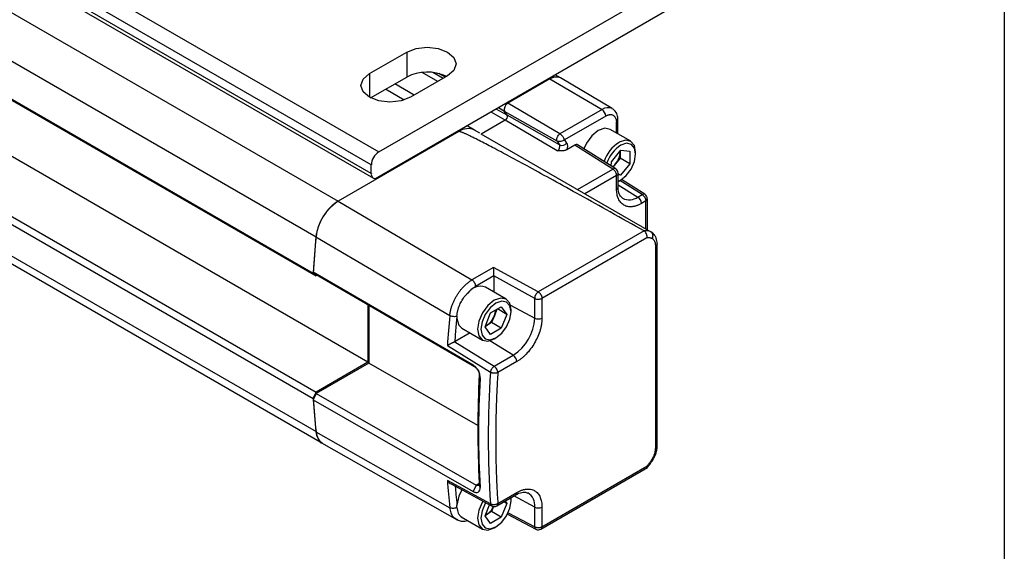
# Model space of a CAD drawing. Header units: millimetres. Extents: x 16 to 683, y 16 to 524.
# Tile 15 of 17: x 644 to 683, y 320 to 341. Entities that reach past the tile are written whole.
import ezdxf

# ---------------------------------------------------------------- set-up
doc = ezdxf.new("R2010")
doc.units = ezdxf.units.MM
doc.header["$LTSCALE"] = 2.5
doc.layers.add('TEXT', color=140, linetype='Continuous', lineweight=25)

msp = doc.modelspace()

# ---------------------------------------------------------------- linework, layer by layer
for p, q in [((432.331, 462.925), (656.249, 333.661)), ((431.453, 461.513), (655.37, 332.249)), ((655.258, 330.802), (431.341, 460.067)), ((655.376, 330.69), (431.459, 459.955)), ((657.428, 327.282), (433.511, 456.546)), ((431.341, 455.114), (655.258, 325.849)), ((431.459, 455.362), (655.376, 326.097)), ((431.453, 453.797), (655.37, 324.532)), ((431.706, 453.337), (655.624, 324.072)), ((634.285, 349.215), (657.855, 335.609)), ((657.56, 335.098), (633.99, 348.705)), ((657.56, 334.758), (633.99, 348.365)), ((634.076, 348.174), (657.647, 334.567)), ((657.855, 335.609), (669.64, 342.412)), ((669.769, 341.5), (657.727, 334.548)), ((657.487, 338.713), (658.96, 339.563)), ((658.96, 339.563), (658.96, 338.576)), ((657.487, 338.713), (657.487, 337.777)), ((657.532, 337.752), (658.96, 338.576)), ((660.58, 338.628), (659.107, 337.777)), ((660.194, 338.405), (659.577, 338.761)), ((660.403, 338.525), (660.002, 338.757)), ((660.483, 338.571), (660.239, 338.712)), ((664.631, 338.5), (662.967, 337.539)), ((664.631, 338.5), (662.967, 337.539)), ((664.631, 338.5), (664.602, 338.517)), ((664.631, 338.5), (666.695, 337.288)), ((665.048, 338.541), (664.846, 338.658)), ((667.101, 337.326), (665.051, 338.54)), ((658.855, 337.667), (658.12, 338.092)), ((659.252, 337.861), (658.486, 338.303)), ((662.938, 337.062), (662.509, 337.309)), ((662.838, 337.212), (662.59, 337.355)), ((662.937, 337.556), (662.967, 337.539)), ((665.03, 336.327), (662.967, 337.539)), ((666.695, 337.288), (665.03, 336.327)), ((662.861, 336.865), (662.301, 337.189)), ((662.938, 337.062), (662.838, 337.212)), ((664.917, 336.04), (662.838, 337.212)), ((665.017, 335.889), (662.938, 337.062)), ((666.841, 337.033), (665.207, 336.09)), ((667.326, 336.326), (667.326, 336.874)), ((661.647, 336.478), (661.359, 336.645)), ((661.857, 336.357), (661.647, 336.478)), ((662.861, 336.865), (661.916, 336.32)), ((664.924, 335.653), (662.861, 336.865)), ((667.833, 336.033), (667.015, 336.505)), ((667.265, 336.361), (667.265, 336.789)), ((661.022, 336.416), (656.246, 333.659)), ((661.022, 336.416), (660.993, 336.433)), ((661.893, 336.334), (668.624, 332.449)), ((665.207, 336.09), (665.292, 335.962)), ((664.917, 336.04), (665.017, 335.889)), ((665.618, 335.884), (665.3, 335.7)), ((667.127, 334.934), (665.618, 335.884)), ((667.236, 334.941), (665.719, 335.897)), ((667.064, 335.222), (667.435, 335.677)), ((667.413, 335.365), (667.228, 335.138)), ((667.416, 335.612), (667.413, 335.365)), ((667.796, 335.144), (667.413, 335.365)), ((667.416, 335.612), (667.414, 335.651)), ((667.416, 335.653), (667.416, 335.612)), ((667.435, 335.677), (667.801, 335.638)), ((667.801, 335.638), (667.796, 335.144)), ((668.027, 335.527), (668.027, 335.604)), ((657.56, 334.758), (657.56, 335.098)), ((665.722, 334.123), (667.127, 334.934)), ((667.063, 335.05), (667.064, 335.222)), ((667.228, 335.138), (667.125, 335.011)), ((667.236, 334.941), (667.234, 334.943)), ((667.796, 335.144), (667.426, 334.689)), ((667.273, 334.68), (666.015, 333.954)), ((667.273, 334.139), (667.273, 334.68)), ((667.334, 334.225), (667.334, 334.765)), ((667.426, 334.689), (667.334, 334.742)), ((667.426, 334.689), (667.334, 334.699)), ((667.334, 334.306), (668.113, 333.824)), ((667.334, 334.227), (667.334, 334.225)), ((667.364, 334.456), (667.43, 334.494)), ((668.286, 333.924), (667.404, 334.479)), ((668.392, 333.934), (667.466, 334.516)), ((668.113, 333.824), (668.286, 333.924)), ((668.392, 333.934), (668.39, 333.935)), ((668.49, 332.526), (668.49, 333.757)), ((656.246, 333.659), (661.545, 330.54)), ((668.429, 333.672), (668.255, 333.572)), ((668.429, 332.561), (668.429, 333.672)), ((655.367, 332.247), (660.665, 329.127)), ((668.358, 332.484), (664.172, 330.066)), ((668.476, 332.212), (664.318, 329.812)), ((668.82, 323.893), (668.82, 331.885)), ((668.881, 323.978), (668.881, 331.97)), ((662.403, 331.036), (661.545, 330.54)), ((664.172, 330.066), (662.403, 331.036)), ((655.376, 330.69), (655.258, 330.802)), ((661.593, 327.17), (655.259, 330.854)), ((655.259, 330.854), (655.376, 330.741)), ((661.71, 327.058), (655.376, 330.741)), ((662.407, 330.698), (661.691, 330.286)), ((664.028, 329.809), (662.407, 330.698)), ((662.407, 330.698), (662.407, 330.066)), ((662.898, 329.783), (662.08, 330.255)), ((657.428, 329.548), (657.428, 327.282)), ((657.457, 329.531), (657.457, 327.248)), ((662.283, 329.235), (662.708, 329.48)), ((662.708, 329.48), (662.921, 329.178)), ((663.067, 329.547), (664.028, 329.029)), ((664.028, 329.029), (664.028, 329.809)), ((664.318, 329.812), (664.318, 329.032)), ((662.07, 328.687), (662.283, 329.235)), ((662.431, 329.125), (662.325, 328.851)), ((662.529, 329.377), (662.431, 329.125)), ((662.921, 329.178), (662.552, 329.391)), ((662.921, 329.178), (662.708, 328.63)), ((663.092, 329.277), (663.092, 329.353)), ((662.283, 328.384), (662.07, 328.687)), ((662.079, 328.711), (662.112, 328.728)), ((662.112, 328.728), (662.079, 328.709)), ((662.325, 328.851), (662.112, 328.728)), ((662.708, 328.63), (662.325, 328.851)), ((661.47, 328.442), (660.877, 328.1)), ((661.143, 328.631), (661.96, 328.159)), ((662.708, 328.63), (662.283, 328.384)), ((660.572, 327.943), (662.276, 326.885)), ((660.877, 328.1), (660.865, 328.094)), ((660.865, 328.094), (662.428, 327.123)), ((663.178, 327.557), (662.249, 328.13)), ((662.429, 328.205), (662.495, 328.244)), ((662.428, 327.123), (663.178, 327.557)), ((657.428, 327.282), (655.376, 326.097)), ((657.457, 327.248), (655.376, 326.046)), ((661.777, 324.771), (657.457, 327.248)), ((661.71, 327.058), (661.593, 327.17)), ((663.32, 327.304), (662.57, 326.871)), ((661.836, 326.791), (661.866, 326.647)), ((655.258, 325.849), (655.376, 326.097)), ((655.376, 326.046), (655.259, 325.798)), ((655.376, 326.046), (661.71, 322.414)), ((655.259, 325.798), (661.593, 322.166)), ((655.367, 324.531), (660.665, 321.521)), ((655.588, 324.089), (660.957, 321.038)), ((664.275, 320.672), (668.493, 323.107)), ((664.318, 320.767), (668.476, 323.167)), ((662.276, 321.677), (660.572, 322.597)), ((660.715, 322.461), (662.325, 321.591)), ((661.71, 322.414), (661.836, 322.487)), ((661.866, 322.326), (661.836, 322.487)), ((661.71, 322.414), (661.593, 322.166)), ((662.57, 321.69), (663.32, 322.123)), ((662.527, 321.595), (663.277, 322.028)), ((662.921, 321.693), (662.708, 321.145)), ((662.921, 321.693), (662.809, 321.757)), ((662.856, 321.785), (662.921, 321.693)), ((663.092, 321.792), (663.081, 321.915)), ((663.092, 321.868), (663.09, 321.92)), ((663.092, 321.792), (663.092, 321.868)), ((664.028, 321.544), (663.206, 321.987)), ((662.07, 321.202), (662.239, 321.637)), ((662.325, 321.366), (662.112, 321.243)), ((662.403, 321.568), (662.325, 321.366)), ((662.708, 321.145), (662.325, 321.366)), ((662.974, 321.321), (664.028, 320.764)), ((664.028, 320.764), (664.028, 321.544)), ((664.318, 321.547), (664.318, 320.767)), ((661.119, 321.16), (661.96, 320.674)), ((662.283, 320.899), (662.07, 321.202)), ((662.079, 321.226), (662.112, 321.243)), ((662.112, 321.243), (662.079, 321.224)), ((662.708, 321.145), (662.283, 320.899)), ((662.949, 321.262), (664.073, 320.668)), ((662.429, 320.72), (662.495, 320.759)), ((664.071, 320.669), (664.073, 320.668))]:
    msp.add_line(p, q)
at = {"flags": 128}
for points in [[(658.96, 339.563), (659.332, 339.706), (659.77, 339.757), (660.209, 339.706), (660.58, 339.563), (660.829, 339.349), (660.916, 339.095), (660.829, 338.842), (660.58, 338.628)], [(659.107, 337.777), (658.735, 337.634), (658.297, 337.583), (657.858, 337.634), (657.487, 337.777), (657.238, 337.992), (657.151, 338.245), (657.238, 338.498), (657.487, 338.713)], [(667.015, 336.505), (666.8, 336.547), (666.546, 336.459), (666.293, 336.254), (666.078, 335.964), (665.97, 335.738)], [(667.334, 334.447), (667.424, 334.49), (667.653, 334.672), (667.848, 334.931), (667.979, 335.229), (668.027, 335.52), (667.984, 335.759), (667.857, 335.911), (667.665, 335.952), (667.437, 335.876)], [(668.027, 335.604), (667.979, 335.862), (667.838, 336.03), (667.624, 336.076), (667.371, 335.991)], [(667.334, 334.439), (667.357, 334.452), (667.364, 334.456)], [(663.092, 329.353), (663.042, 329.617), (662.898, 329.783), (662.683, 329.824), (662.429, 329.736), (662.175, 329.532), (661.96, 329.241), (661.817, 328.91), (661.766, 328.588), (661.817, 328.324), (661.96, 328.159), (662.175, 328.117), (662.429, 328.205), (662.429, 328.205)], [(663.092, 329.277), (663.047, 329.514), (662.917, 329.663), (662.724, 329.701), (662.495, 329.621), (662.267, 329.437), (662.073, 329.176), (661.944, 328.878), (661.899, 328.588), (661.944, 328.351), (662.073, 328.202), (662.267, 328.164), (662.495, 328.244), (662.724, 328.428), (662.917, 328.689), (663.047, 328.987), (663.092, 329.277)], [(660.95, 329.01), (661.025, 328.748), (661.143, 328.631)], [(661.144, 322.23), (661.025, 321.975), (660.95, 321.627)], [(661.975, 321.782), (661.96, 321.756), (661.817, 321.425), (661.766, 321.103), (661.817, 320.839), (661.96, 320.674), (662.175, 320.632), (662.429, 320.72), (662.429, 320.72)], [(662.09, 321.719), (662.073, 321.691), (661.944, 321.393), (661.899, 321.103), (661.944, 320.866), (662.073, 320.717), (662.267, 320.679), (662.495, 320.759), (662.724, 320.943), (662.917, 321.204), (663.047, 321.502), (663.092, 321.792), (663.092, 321.792)]]:
    msp.add_lwpolyline(points, dxfattribs=at)
for centre, radius, start, end in [((659.773, 336.999), 1.775, 64.8221, 117.2634), ((664.874, 338.17), 0.41, 64.4932, 126.3427), ((664.876, 338.159), 0.419, 65.6929, 125.6176), ((663.101, 337.297), 0.276, 119.018, 198.0001), ((666.93, 336.968), 0.397, 64.2998, 126.3603), ((666.521, 337.019), 0.321, 2.6294, 57.0819), ((662.78, 337.01), 0.166, 299.018, 18.0001), ((667.224, 336.883), 0.103, 293.7293, 354.9326), ((661.388, 335.913), 0.622, 65.3081, 126.0023), ((661.388, 335.914), 0.621, 65.262, 126.0485), ((664.828, 335.828), 0.2, 299.018, 18.0001), ((665.109, 336.099), 0.229, 246.4418, 323.1751), ((668.152, 334.764), 1.454, 122.4549, 161.2322), ((668.141, 334.769), 1.312, 122.4733, 162.6632), ((658.2, 335.069), 0.64, 122.6055, 177.3945), ((666.613, 335.655), 0.804, 319.9226, 356.9165), ((666.658, 335.596), 0.731, 308.1098, 321.1715), ((667.188, 334.842), 0.111, 65.388, 123.525), ((667.125, 334.765), 0.208, 0.0848, 57.8093), ((657.737, 334.727), 0.179, 169.9745, 266.6766), ((667.231, 334.234), 0.103, 293.8208, 354.859), ((667.77, 334.288), 0.577, 243.0651, 306.4708), ((667.934, 333.557), 0.322, 2.6952, 56.15), ((668.348, 333.838), 0.106, 66.3276, 125.4221), ((668.281, 333.757), 0.208, 0.1345, 57.8657), ((657.304, 332.025), 1.947, 122.8418, 173.3959), ((700.047, 328.065), 44.873, 174.6496, 176.5019), ((700.09, 328.059), 44.918, 174.6503, 176.4328), ((668.428, 331.998), 0.491, 66.5421, 98.235), ((661.88, 329.678), 0.61, 70.8655, 145.5592), ((664.343, 329.796), 0.315, 149.7774, 177.6309), ((664.344, 329.81), 0.309, 123.8344, 152.0782), ((705.474, 324.99), 44.999, 174.7252, 176.2377), ((661.681, 329.401), 0.799, 302.638, 339.7729), ((661.793, 329.382), 0.688, 338.062, 357.2379), ((662.182, 329.113), 1.848, 302.6055, 357.3945), ((664.17, 329.318), 0.322, 243.854, 297.3007), ((662.999, 327.289), 0.322, 2.6952, 56.15), ((662.59, 326.86), 0.309, 121.6327, 148.5773), ((700.888, 324.639), 39.111, 176.846, 183.154), ((701.449, 324.281), 39.259, 176.1973, 183.8027), ((662.593, 326.846), 0.319, 146.6121, 172.9983), ((689.139, 328.065), 33.953, 183.7408, 185.9716), ((689.094, 328.059), 33.911, 183.8226, 185.9724), ((655.939, 324.546), 0.569, 181.3468, 236.3349), ((694.325, 324.99), 33.838, 184.0555, 185.8846), ((663.221, 322.111), 0.1, 304.1966, 7.1156), ((663.463, 321.619), 0.57, 352.5082, 58.3438), ((662.379, 321.679), 0.103, 180.8881, 239.314), ((661.69, 321.906), 0.786, 302.506, 334.5168), ((662.423, 321.775), 0.208, 241.6329, 299.8743), ((664.17, 321.833), 0.322, 243.854, 297.3007), ((664.133, 320.754), 0.106, 174.5759, 233.6602), ((664.17, 320.852), 0.208, 242.1394, 299.8269)]:
    msp.add_arc(centre, radius, start, end)
for points, knots in [([(667.326, 336.874), (667.323, 336.927), (667.314, 337.053), (667.243, 337.219), (667.143, 337.291), (667.1, 337.322)], [0, 0, 0, 0, 0.292275, 0.691841, 1, 1, 1, 1]), ([(666.841, 337.033), (666.852, 337.039), (666.873, 337.051), (666.905, 337.065), (666.936, 337.076), (666.967, 337.084), (667.014, 337.092), (667.076, 337.091), (667.143, 337.067), (667.198, 337.021), (667.233, 336.963), (667.253, 336.904), (667.263, 336.849), (667.264, 336.809), (667.265, 336.789)], [0, 0, 0, 0, 0.048274, 0.096154, 0.143915, 0.191834, 0.240185, 0.369997, 0.500048, 0.62986, 0.759911, 0.840101, 0.919702, 1, 1, 1, 1]), ([(668.358, 332.484), (667.913, 332.734), (667.07, 333.207), (665.87, 333.876), (664.804, 334.466), (663.872, 334.977), (663.074, 335.41), (662.41, 335.764), (661.983, 335.986), (661.751, 336.103), (661.673, 336.142), (661.6, 336.178), (661.532, 336.212), (661.467, 336.243), (661.407, 336.272), (661.351, 336.298), (661.3, 336.321), (661.253, 336.342), (661.21, 336.36), (661.172, 336.376), (661.138, 336.39), (661.108, 336.4), (661.082, 336.409), (661.061, 336.415), (661.045, 336.418), (661.031, 336.419), (661.025, 336.417), (661.022, 336.416)], [0, 0, 0, 0, 0.1854095, 0.35176, 0.4990531, 0.6272912, 0.7364779, 0.826619, 0.897725, 0.9085679, 0.9187958, 0.928409, 0.9374079, 0.9457926, 0.9535638, 0.9607219, 0.9672676, 0.973202, 0.9785261, 0.9832419, 0.9873517, 0.9908594, 0.9937712, 0.996098, 0.9978615, 0.9991135, 1, 1, 1, 1]), ([(664.917, 336.04), (664.908, 336.053), (664.902, 336.073), (664.901, 336.125), (664.906, 336.157), (664.931, 336.22), (664.95, 336.251), (664.991, 336.299), (665.012, 336.316), (665.03, 336.327)], [0, 0, 0, 0, 0.25, 0.25, 0.5, 0.5, 0.75, 0.75, 1, 1, 1, 1]), ([(665.207, 336.09), (665.169, 336.061), (665.118, 336.035), (665.011, 336.013), (664.957, 336.017), (664.917, 336.04)], [0, 0, 0, 0, 0.5, 0.5, 1, 1, 1, 1]), ([(665.03, 336.327), (665.037, 336.323), (665.048, 336.316), (665.067, 336.3), (665.089, 336.28), (665.115, 336.252), (665.142, 336.216), (665.164, 336.181), (665.183, 336.146), (665.196, 336.116), (665.204, 336.098), (665.207, 336.09)], [0, 0, 0, 0, 0.08117, 0.146698, 0.249385, 0.373762, 0.496586, 0.659271, 0.749835, 0.886231, 1, 1, 1, 1]), ([(665.3, 335.7), (665.292, 335.696), (665.276, 335.687), (665.249, 335.677), (665.22, 335.668), (665.187, 335.66), (665.153, 335.655), (665.112, 335.651), (665.065, 335.649), (665.001, 335.649), (664.953, 335.652), (664.924, 335.653)], [0, 0, 0, 0, 0.081158, 0.162979, 0.246623, 0.333175, 0.423618, 0.518811, 0.641427, 0.780877, 1, 1, 1, 1]), ([(665.292, 335.962), (665.295, 335.957), (665.302, 335.947), (665.309, 335.93), (665.315, 335.913), (665.321, 335.886), (665.324, 335.861), (665.324, 335.831), (665.323, 335.805), (665.319, 335.771), (665.311, 335.736), (665.304, 335.712), (665.3, 335.7)], [0, 0, 0, 0, 0.083591, 0.167192, 0.250814, 0.31883, 0.499999, 0.536397, 0.652397, 0.768412, 0.884213, 1, 1, 1, 1]), ([(665.725, 335.892), (665.719, 335.895), (665.706, 335.903), (665.681, 335.905), (665.651, 335.9), (665.629, 335.889), (665.618, 335.884)], [0, 0, 0, 0, 0.196065, 0.454086, 0.722064, 1, 1, 1, 1]), ([(667.273, 334.68), (667.272, 334.687), (667.272, 334.7), (667.269, 334.719), (667.266, 334.736), (667.259, 334.759), (667.248, 334.789), (667.23, 334.826), (667.208, 334.859), (667.182, 334.89), (667.155, 334.916), (667.136, 334.928), (667.127, 334.934)], [0, 0, 0, 0, 0.0758611, 0.1428637, 0.200963, 0.2502199, 0.3831726, 0.500144, 0.6299641, 0.7500711, 0.8763953, 1, 1, 1, 1]), ([(667.273, 334.68), (667.289, 334.692), (667.321, 334.716), (667.338, 334.749), (667.333, 334.764), (667.333, 334.765)], [0, 0, 0, 0, 0.4870105, 0.974021, 1, 1, 1, 1]), ([(668.255, 333.572), (668.238, 333.562), (668.202, 333.542), (668.149, 333.517), (668.097, 333.495), (668.045, 333.476), (667.994, 333.461), (667.943, 333.45), (667.847, 333.435), (667.712, 333.438), (667.556, 333.495), (667.428, 333.601), (667.352, 333.728), (667.31, 333.844), (667.289, 333.936), (667.275, 334.034), (667.273, 334.104), (667.273, 334.139)], [0, 0, 0, 0, 0.034551, 0.068856, 0.103014, 0.137126, 0.171292, 0.205615, 0.240191, 0.370059, 0.500029, 0.629896, 0.759866, 0.82015, 0.879907, 0.939677, 1, 1, 1, 1]), ([(667.51, 333.777), (667.469, 333.811), (667.393, 333.874), (667.339, 334.059), (667.335, 334.187), (667.334, 334.225)], [0, 0, 0, 0, 0.446432, 0.83949, 1, 1, 1, 1]), ([(668.286, 333.924), (668.324, 333.901), (668.361, 333.861), (668.413, 333.768), (668.429, 333.716), (668.429, 333.672)], [0, 0, 0, 0, 0.5, 0.5, 1, 1, 1, 1]), ([(668.429, 333.672), (668.445, 333.684), (668.478, 333.709), (668.495, 333.742), (668.489, 333.757), (668.489, 333.758)], [0, 0, 0, 0, 0.494833, 0.989665, 1, 1, 1, 1]), ([(656.246, 333.659), (656.191, 333.628), (656.138, 333.591), (656.033, 333.508), (655.981, 333.461), (655.88, 333.359), (655.832, 333.304), (655.741, 333.187), (655.697, 333.125), (655.617, 332.996), (655.581, 332.93), (655.515, 332.794), (655.486, 332.724), (655.436, 332.586), (655.416, 332.517), (655.385, 332.381), (655.373, 332.313), (655.367, 332.247)], [0, 0, 0, 0, 0.125, 0.125, 0.25, 0.25, 0.375, 0.375, 0.5, 0.5, 0.625, 0.625, 0.75, 0.75, 0.875, 0.875, 1, 1, 1, 1]), ([(668.476, 332.212), (668.477, 332.22), (668.479, 332.235), (668.479, 332.257), (668.478, 332.279), (668.474, 332.304), (668.467, 332.334), (668.45, 332.382), (668.421, 332.43), (668.391, 332.46), (668.373, 332.475), (668.364, 332.48), (668.358, 332.484)], [0, 0, 0, 0, 0.07844, 0.151113, 0.217997, 0.279075, 0.387614, 0.498915, 0.746509, 0.887683, 0.921001, 1, 1, 1, 1]), ([(668.673, 332.18), (668.661, 332.185), (668.637, 332.195), (668.599, 332.205), (668.56, 332.212), (668.519, 332.214), (668.49, 332.213), (668.476, 332.212)], [0, 0, 0, 0, 0.200819, 0.400408, 0.599586, 0.799177, 1, 1, 1, 1]), ([(668.624, 332.449), (668.662, 332.426), (668.69, 332.385), (668.708, 332.285), (668.698, 332.228), (668.673, 332.18)], [0, 0, 0, 0, 0.5, 0.5, 1, 1, 1, 1]), ([(668.716, 332.377), (668.713, 332.382), (668.69, 332.416), (668.654, 332.434), (668.624, 332.449)], [0, 0, 0, 0, 0.1318919, 1, 1, 1, 1]), ([(668.881, 331.97), (668.879, 332.011), (668.875, 332.093), (668.84, 332.206), (668.787, 332.307), (668.738, 332.358), (668.714, 332.383)], [0, 0, 0, 0, 0.243937, 0.4937139, 0.7465337, 1, 1, 1, 1]), ([(668.82, 331.885), (668.82, 331.899), (668.819, 331.927), (668.814, 331.967), (668.807, 332.005), (668.796, 332.039), (668.779, 332.079), (668.754, 332.119), (668.717, 332.156), (668.688, 332.172), (668.673, 332.18)], [0, 0, 0, 0, 0.100716, 0.20037, 0.299677, 0.399356, 0.500121, 0.667119, 0.832633, 1, 1, 1, 1]), ([(668.881, 331.97), (668.881, 331.97), (668.886, 331.954), (668.869, 331.922), (668.836, 331.897), (668.82, 331.885)], [0, 0, 0, 0, 0.004837, 0.502419, 1, 1, 1, 1]), ([(662.407, 330.698), (662.407, 330.705), (662.407, 330.72), (662.407, 330.744), (662.407, 330.77), (662.407, 330.799), (662.407, 330.828), (662.406, 330.864), (662.406, 330.906), (662.405, 330.95), (662.404, 330.995), (662.404, 331.021), (662.403, 331.036)], [0, 0, 0, 0, 0.063595, 0.129128, 0.197394, 0.269097, 0.344845, 0.425154, 0.547617, 0.688658, 0.817166, 1, 1, 1, 1]), ([(660.665, 329.127), (660.668, 329.148), (660.672, 329.191), (660.683, 329.255), (660.696, 329.32), (660.711, 329.384), (660.73, 329.448), (660.75, 329.511), (660.772, 329.573), (660.797, 329.634), (660.823, 329.693), (660.85, 329.752), (660.879, 329.809), (660.909, 329.864), (660.941, 329.917), (660.973, 329.969), (661.006, 330.019), (661.04, 330.066), (661.074, 330.112), (661.108, 330.156), (661.143, 330.197), (661.178, 330.237), (661.213, 330.274), (661.248, 330.31), (661.282, 330.343), (661.317, 330.374), (661.351, 330.404), (661.385, 330.431), (661.418, 330.456), (661.45, 330.48), (661.482, 330.502), (661.514, 330.522), (661.535, 330.534), (661.545, 330.54)], [0, 0, 0, 0, 0.040667, 0.080788, 0.120346, 0.159337, 0.197765, 0.235632, 0.272942, 0.309692, 0.345882, 0.381511, 0.416578, 0.451085, 0.48503, 0.518413, 0.551236, 0.583497, 0.615197, 0.646335, 0.676911, 0.706926, 0.736378, 0.765267, 0.793593, 0.821357, 0.848561, 0.875205, 0.90129, 0.926815, 0.951778, 0.976174, 1, 1, 1, 1]), ([(661.377, 330.023), (661.391, 330.039), (661.42, 330.07), (661.463, 330.113), (661.508, 330.154), (661.553, 330.191), (661.598, 330.226), (661.644, 330.258), (661.675, 330.276), (661.691, 330.286)], [0, 0, 0, 0, 0.1446054, 0.2876843, 0.4297957, 0.5715096, 0.7134013, 0.8560434, 1, 1, 1, 1]), ([(661.691, 330.286), (661.691, 330.33), (661.675, 330.383), (661.621, 330.477), (661.583, 330.518), (661.545, 330.54)], [0, 0, 0, 0, 0.5, 0.5, 1, 1, 1, 1]), ([(660.95, 329.103), (660.951, 329.121), (660.953, 329.157), (660.96, 329.212), (660.969, 329.266), (660.98, 329.319), (660.994, 329.37), (661.009, 329.419), (661.025, 329.467), (661.043, 329.512), (661.068, 329.572), (661.105, 329.648), (661.155, 329.739), (661.211, 329.825), (661.272, 329.907), (661.316, 329.957), (661.338, 329.982)], [0, 0, 0, 0, 0.063554, 0.124981, 0.184283, 0.241457, 0.296505, 0.349427, 0.400222, 0.448891, 0.495432, 0.596345, 0.697259, 0.798172, 0.899086, 1, 1, 1, 1]), ([(664.172, 330.066), (664.178, 330.062), (664.19, 330.055), (664.208, 330.04), (664.225, 330.024), (664.243, 330.004), (664.26, 329.982), (664.277, 329.954), (664.294, 329.921), (664.307, 329.886), (664.316, 329.848), (664.317, 329.825), (664.318, 329.812)], [0, 0, 0, 0, 0.079325, 0.157759, 0.237432, 0.320179, 0.407442, 0.500234, 0.617142, 0.750126, 0.857342, 1, 1, 1, 1]), ([(664.028, 329.809), (664.067, 329.788), (664.121, 329.776), (664.227, 329.777), (664.28, 329.79), (664.318, 329.812)], [0, 0, 0, 0, 0.5, 0.5, 1, 1, 1, 1]), ([(660.953, 329.105), (660.935, 329.098), (660.913, 329.092), (660.863, 329.085), (660.835, 329.084), (660.78, 329.089), (660.752, 329.094), (660.703, 329.108), (660.682, 329.117), (660.665, 329.127)], [0, 0, 0, 0, 0.25, 0.25, 0.5, 0.5, 0.75, 0.75, 1, 1, 1, 1]), ([(660.877, 328.1), (660.885, 328.201), (660.899, 328.402), (660.923, 328.705), (660.941, 328.908), (660.95, 329.01)], [0, 0, 0, 0, 0.333338, 0.666664, 1, 1, 1, 1]), ([(664.318, 329.032), (664.317, 329.011), (664.317, 328.969), (664.312, 328.905), (664.305, 328.839), (664.295, 328.773), (664.282, 328.705), (664.267, 328.637), (664.231, 328.504), (664.16, 328.304), (664.03, 328.046), (663.872, 327.805), (663.722, 327.63), (663.599, 327.509), (663.508, 327.431), (663.414, 327.362), (663.352, 327.324), (663.32, 327.304)], [0, 0, 0, 0, 0.034552, 0.068857, 0.103015, 0.137126, 0.171293, 0.205615, 0.240191, 0.370059, 0.500029, 0.629897, 0.759866, 0.82015, 0.879907, 0.939677, 1, 1, 1, 1]), ([(660.865, 328.094), (660.859, 328.091), (660.846, 328.084), (660.825, 328.074), (660.798, 328.06), (660.764, 328.043), (660.71, 328.016), (660.662, 327.991), (660.623, 327.971), (660.598, 327.957), (660.581, 327.948), (660.572, 327.943)], [0, 0, 0, 0, 0.063915, 0.129803, 0.198344, 0.307311, 0.428002, 0.69081, 0.772092, 0.866706, 1, 1, 1, 1]), ([(661.866, 326.647), (661.868, 326.692), (661.864, 326.741), (661.839, 326.844), (661.819, 326.897), (661.768, 326.996), (661.736, 327.042), (661.667, 327.118), (661.63, 327.148), (661.593, 327.17)], [0, 0, 0, 0, 0.25, 0.25, 0.5, 0.5, 0.75, 0.75, 1, 1, 1, 1]), ([(662.57, 326.871), (662.57, 326.915), (662.555, 326.967), (662.502, 327.06), (662.466, 327.1), (662.428, 327.123)], [0, 0, 0, 0, 0.5, 0.5, 1, 1, 1, 1]), ([(661.71, 327.058), (661.728, 327.047), (661.746, 327.032), (661.78, 326.993), (661.795, 326.97), (661.819, 326.92), (661.828, 326.892), (661.837, 326.84), (661.839, 326.814), (661.836, 326.791)], [0, 0, 0, 0, 0.25, 0.25, 0.5, 0.5, 0.75, 0.75, 1, 1, 1, 1]), ([(662.57, 326.871), (662.562, 326.868), (662.548, 326.862), (662.526, 326.855), (662.498, 326.849), (662.464, 326.845), (662.421, 326.845), (662.38, 326.849), (662.34, 326.858), (662.305, 326.869), (662.285, 326.88), (662.276, 326.885)], [0, 0, 0, 0, 0.095833, 0.175881, 0.240155, 0.379312, 0.500091, 0.635755, 0.760031, 0.881353, 1, 1, 1, 1]), ([(662.57, 326.871), (662.563, 326.752), (662.548, 326.513), (662.53, 326.157), (662.514, 325.803), (662.502, 325.45), (662.493, 325.1), (662.487, 324.751), (662.484, 324.404), (662.484, 324.058), (662.487, 323.714), (662.493, 323.373), (662.502, 323.032), (662.514, 322.694), (662.53, 322.357), (662.548, 322.022), (662.563, 321.801), (662.57, 321.69)], [0, 0, 0, 0, 0.066772, 0.133499, 0.200188, 0.266846, 0.333479, 0.400094, 0.466699, 0.533301, 0.599906, 0.666521, 0.733154, 0.799812, 0.866501, 0.933228, 1, 1, 1, 1]), ([(655.367, 324.531), (655.39, 324.433), (655.434, 324.237), (655.542, 324.089), (655.622, 324.07), (655.622, 324.07)], [0, 0, 0, 0, 0.499962, 0.999924, 1, 1, 1, 1]), ([(668.673, 323.427), (668.682, 323.442), (668.7, 323.472), (668.724, 323.519), (668.746, 323.566), (668.765, 323.614), (668.786, 323.673), (668.804, 323.742), (668.818, 323.82), (668.819, 323.868), (668.82, 323.893)], [0, 0, 0, 0, 0.100729, 0.20039, 0.299698, 0.399374, 0.50013, 0.667155, 0.832666, 1, 1, 1, 1]), ([(668.7, 323.399), (668.726, 323.445), (668.78, 323.538), (668.836, 323.688), (668.874, 323.838), (668.879, 323.931), (668.881, 323.978)], [0, 0, 0, 0, 0.248174, 0.49752, 0.748117, 1, 1, 1, 1]), ([(668.82, 323.893), (668.836, 323.905), (668.869, 323.93), (668.886, 323.962), (668.881, 323.978), (668.881, 323.978)], [0, 0, 0, 0, 0.498905, 0.997809, 1, 1, 1, 1]), ([(668.452, 323.08), (668.498, 323.131), (668.589, 323.23), (668.665, 323.346), (668.702, 323.402)], [0, 0, 0, 0, 0.515053, 1, 1, 1, 1]), ([(668.476, 323.167), (668.49, 323.183), (668.519, 323.215), (668.56, 323.265), (668.599, 323.317), (668.637, 323.371), (668.661, 323.408), (668.673, 323.427)], [0, 0, 0, 0, 0.2008206, 0.4004108, 0.5995892, 0.7991794, 1, 1, 1, 1]), ([(668.673, 323.427), (668.684, 323.419), (668.704, 323.404), (668.7, 323.404), (668.699, 323.403)], [0, 0, 0, 0, 0.572251, 1, 1, 1, 1]), ([(668.476, 323.167), (668.477, 323.157), (668.48, 323.137), (668.475, 323.107), (668.467, 323.086), (668.454, 323.085), (668.453, 323.084)], [0, 0, 0, 0, 0.270717, 0.526318, 0.989903, 1, 1, 1, 1]), ([(660.572, 322.597), (660.595, 322.565), (660.635, 322.51), (660.691, 322.476), (660.715, 322.462)], [0, 0, 0, 0, 0.573804, 1, 1, 1, 1]), ([(661.836, 322.487), (661.839, 322.467), (661.837, 322.449), (661.828, 322.419), (661.819, 322.407), (661.795, 322.393), (661.78, 322.391), (661.746, 322.396), (661.728, 322.403), (661.71, 322.414)], [0, 0, 0, 0, 0.25, 0.25, 0.5, 0.5, 0.75, 0.75, 1, 1, 1, 1]), ([(660.884, 322.369), (660.893, 322.259), (660.913, 322.01), (660.937, 321.764), (660.95, 321.627)], [0, 0, 0, 0, 0.443916, 1, 1, 1, 1]), ([(661.593, 322.166), (661.63, 322.144), (661.667, 322.13), (661.736, 322.122), (661.768, 322.127), (661.819, 322.157), (661.839, 322.182), (661.864, 322.245), (661.868, 322.284), (661.866, 322.326)], [0, 0, 0, 0, 0.25, 0.25, 0.5, 0.5, 0.75, 0.75, 1, 1, 1, 1]), ([(663.277, 322.028), (663.321, 322.05), (663.448, 322.117), (663.631, 322.151), (663.719, 322.117), (663.761, 322.101)], [0, 0, 0, 0, 0.2122298, 0.6188041, 1, 1, 1, 1]), ([(663.32, 322.123), (663.338, 322.133), (663.374, 322.153), (663.428, 322.179), (663.481, 322.202), (663.533, 322.22), (663.585, 322.235), (663.637, 322.247), (663.734, 322.262), (663.872, 322.26), (664.03, 322.201), (664.16, 322.093), (664.237, 321.965), (664.28, 321.847), (664.302, 321.754), (664.315, 321.654), (664.317, 321.583), (664.318, 321.547)], [0, 0, 0, 0, 0.034552, 0.068857, 0.103015, 0.137126, 0.171293, 0.205615, 0.240191, 0.370059, 0.500029, 0.629897, 0.759866, 0.82015, 0.879907, 0.939677, 1, 1, 1, 1]), ([(662.276, 321.677), (662.282, 321.674), (662.295, 321.667), (662.317, 321.659), (662.344, 321.651), (662.38, 321.646), (662.421, 321.645), (662.464, 321.649), (662.502, 321.658), (662.539, 321.672), (662.559, 321.683), (662.57, 321.69)], [0, 0, 0, 0, 0.079276, 0.158479, 0.24017, 0.364396, 0.500112, 0.620842, 0.760051, 0.862276, 1, 1, 1, 1]), ([(662.57, 321.69), (662.568, 321.67), (662.563, 321.63), (662.543, 321.599), (662.527, 321.595), (662.526, 321.595)], [0, 0, 0, 0, 0.486353, 0.972706, 1, 1, 1, 1]), ([(660.954, 321.536), (660.915, 321.51), (660.862, 321.494), (660.756, 321.488), (660.703, 321.499), (660.665, 321.521)], [0, 0, 0, 0, 0.5, 0.5, 1, 1, 1, 1]), ([(660.665, 321.521), (660.677, 321.452), (660.701, 321.318), (660.794, 321.14), (660.904, 321.086), (660.968, 321.054)], [0, 0, 0, 0, 0.30951, 0.60164, 1, 1, 1, 1]), ([(660.95, 321.533), (660.962, 321.452), (660.981, 321.32), (661.06, 321.199), (661.121, 321.168), (661.147, 321.155)], [0, 0, 0, 0, 0.4827817, 0.7822476, 1, 1, 1, 1]), ([(660.913, 321.063), (660.966, 321.038), (661.071, 320.989), (661.233, 320.975), (661.339, 321), (661.379, 321.009)], [0, 0, 0, 0, 0.384864, 0.768155, 1, 1, 1, 1]), ([(664.028, 320.764), (664.035, 320.761), (664.048, 320.754), (664.071, 320.746), (664.099, 320.739), (664.133, 320.733), (664.173, 320.731), (664.213, 320.734), (664.25, 320.74), (664.286, 320.751), (664.306, 320.761), (664.318, 320.767)], [0, 0, 0, 0, 0.082391, 0.1650119, 0.2501674, 0.3701902, 0.5001195, 0.6170981, 0.7500688, 0.8573843, 1, 1, 1, 1]), ([(664.274, 320.672), (664.274, 320.672), (664.291, 320.675), (664.31, 320.706), (664.315, 320.747), (664.318, 320.767)], [0, 0, 0, 0, 0.0117159, 0.505858, 1, 1, 1, 1])]:
    msp.add_open_spline(points, degree=3, knots=knots)
for points in [[(661.338, 329.982), (661.351, 329.996), (661.364, 330.01), (661.377, 330.023)], [(660.949, 329.103), (660.95, 329.072), (660.95, 329.041), (660.95, 329.01)], [(661.866, 326.647), (661.787, 325.163), (661.787, 323.719), (661.866, 322.326)], [(660.95, 321.533), (660.948, 321.563), (660.948, 321.595), (660.95, 321.627)]]:
    msp.add_open_spline(points, degree=3)
at = {"layer": 'TEXT'}
msp.add_line((682.625, 523.875), (682.625, 15.875), dxfattribs=at)

doc.saveas('drawing.dxf')
